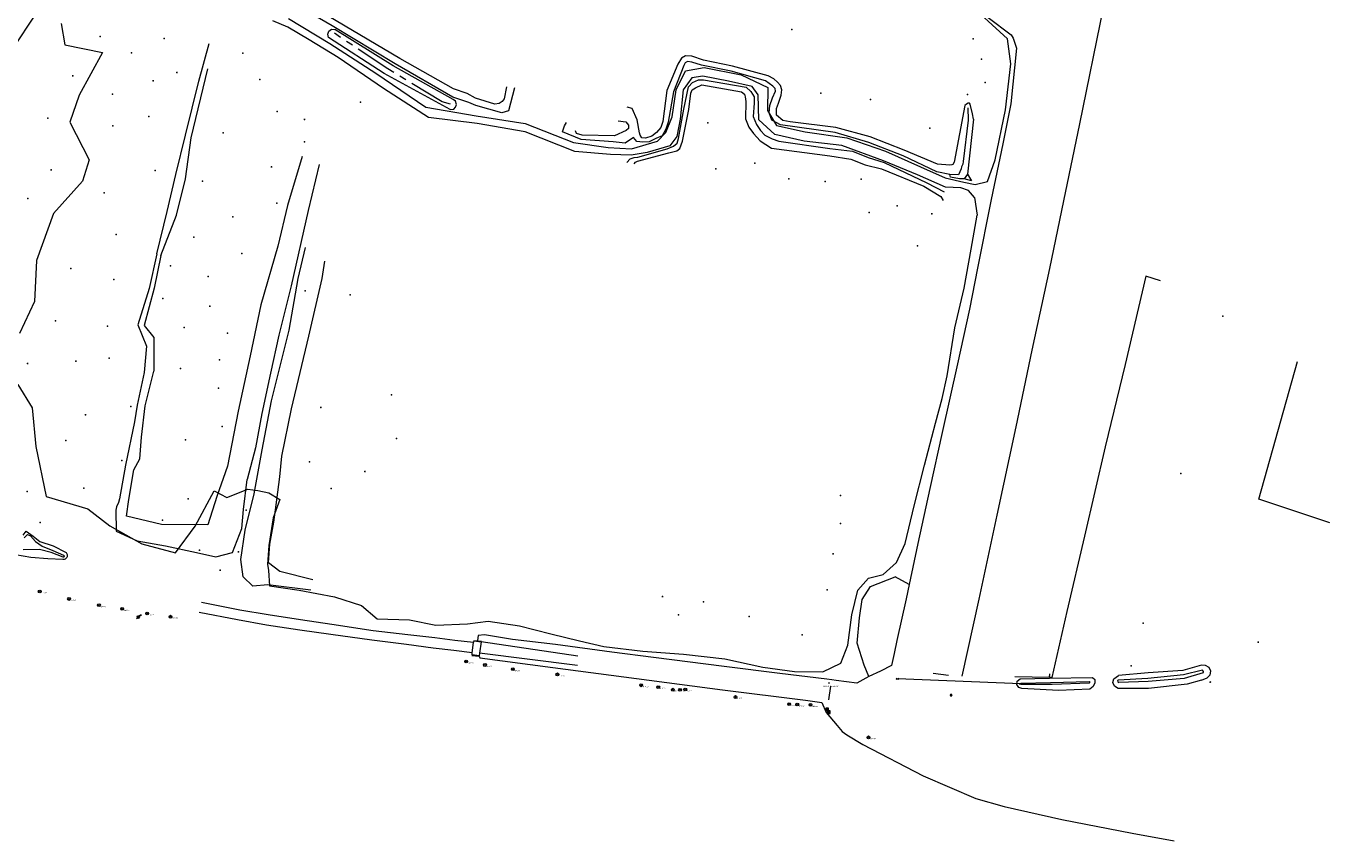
# Model space of a CAD drawing. Header units: metres. Extents: x 201324 to 204859, y 395661 to 398070.
# Tile 3 of 30: x 203090 to 203459, y 395677 to 395907. Entities that reach past the tile are written whole.
import ezdxf
from ezdxf.enums import TextEntityAlignment as Align

# ---------------------------------------------------------------- set-up
doc = ezdxf.new("R2010")
doc.units = ezdxf.units.M
doc.linetypes.add('AM-AS', pattern=[16, 10, -2, 2, -2])
for name, color, linetype, lineweight in [('B-ME-AM-AS_WATERGANG_SLOOT-G', 10, 'AM-AS', 18), ('B-ME-GR-BEPLANTING_CULTUUR-G', 90, 'Continuous', 18), ('B-ME-GR-BOOM-S', 90, 'Continuous', 25), ('B-ME-GW-TALUD_KRUIN-G', 90, 'Continuous', 18), ('B-ME-GW-TALUD_TEEN-G', 90, 'Continuous', 18), ('B-ME-GW-WATERGANG_SLOOT-G', 90, 'Continuous', 18), ('B-ME-IE-MEUBILAIR_WATERWEGMEUBILAIR-S', 150, 'Continuous', 25), ('B-ME-IE-MEUBILAIR_WEGMEUBILAIR_LICHTMAST-S', 7, 'Continuous', 25), ('B-ME-IE-MEUBILAIR_WEGMEUBILAIR_PAAL-S', 7, 'Continuous', 25), ('B-ME-IE-MEUBILAIR_WEGMEUBILAIR_VERKEERSBORD-S', 7, 'Continuous', 25), ('B-ME-IE-TERREINAFSCHEIDING_DOORGANG-G', 210, 'Continuous', 18), ('B-ME-IE-TERREINAFSCHEIDING_KUNSTMATIG_HEKWERK-G', 20, 'IE-TERREINAFSCHEIDING-KUNSTMATIG', 18), ('B-ME-IE-TERREINAFSCHEIDING_KUNSTMATIG_HEKWERK_RASTER-G', 30, 'IE-TERREINAFSCHEIDING-KUNSTMATIG', 18), ('B-ME-IE-TERREINAFSCHEIDING_NATUURLIJK_HAAG-G', 60, 'IE-TERREINAFSCHEIDING-NATUURLIJK-HAAG', 18), ('B-ME-KW-KUNSTWERK_DUIKER-S', 170, 'Continuous', 25), ('B-ME-MO-ONDERZOEK_PEILBUIS-S', 150, 'Continuous', 25), ('B-ME-OG-HOOGTEPUNT-S', 7, 'Continuous', 25), ('B-ME-VH-ONVERHARD-G', 252, 'Continuous', 18), ('B-ME-VH-VERHARDING_ASFALT-G', 252, 'Continuous', 18), ('B-ME-VH-VERHARDING_BETON-G', 252, 'Continuous', 18), ('B-ME-WH-DUIKER-G', 150, 'Continuous', 18), ('X-XX-AL-VERWIJZING-S', 7, 'Continuous', 25)]:
    doc.layers.add(name, color=color, linetype=linetype, lineweight=lineweight)
doc.styles.add('NLCS-ISO', font='txt', dxfattribs={"height": 1.8})
doc.styles.add('NLCS-ISO-ANNOTATIVE-T18', font='txt', dxfattribs={"height": 1.8})
doc.linetypes.add('IE-TERREINAFSCHEIDING-KUNSTMATIG', pattern='A,4,[82,NLCS.SHX,S=0.75,R=90,X=0,Y=0],4,-2', length=10)
doc.linetypes.add('IE-TERREINAFSCHEIDING-NATUURLIJK-HAAG', pattern='A,7,-1.5,[67,NLCS.SHX,S=0.75,R=45,X=0,Y=0],-1.5', length=10)

# ---------------------------------------------------------------- blocks, each defined once
blk = doc.blocks.new('SGR-BOOM_NUMMER-SO')
at = {"linetype": 'ByBlock', "lineweight": 18}
h = blk.add_hatch(color=0, dxfattribs=at)
h.dxf.hatch_style = 1
edge = h.paths.add_edge_path()
edge.add_arc((0, 0), 0.25, 0, 360)
at = {"color": 0, "linetype": 'ByBlock', "lineweight": 18}
for radius in [2, 0.25]:
    blk.add_circle((0, 0), radius, dxfattribs=at)
at = {"color": 0, "linetype": 'ByBlock', "lineweight": -2, "style": 'NLCS-ISO-ANNOTATIVE-T18'}
for tag, p in [('SOORT', (2.5, -2.8)), ('DIAMETER', (2.5, -5.3))]:
    blk.add_attdef(tag, p, '', height=1.8, dxfattribs=at)
blk = doc.blocks.new('B-SMO-BODEM_PEILBUIS_1FILTER_DERDEN-SO')
h = blk.add_hatch(color=256)
h.paths.add_polyline_path([(0.3, 0.3, 0.674735), (-0.5, 0, 0.205372), (-0.3, -0.3)])
h.paths.add_polyline_path([(0.5, 0, 0.194219), (0.3, 0.3), (-0.3, -0.3, 0.659239)])
at = {"color": 0, "linetype": 'Continuous'}
blk.add_line((2.6, 2.5), (4.6, 2.5), dxfattribs=at)
at = {"color": 0, "linetype": 'Continuous', "flags": 128}
for points in [[(1.1, 1), (2.6, 2.5)], [(-2.3, -2.4), (-1, -1.1)]]:
    blk.add_lwpolyline(points, dxfattribs=at)
at = {"color": 0, "linetype": 'Continuous'}
for radius in [1.5, 0.475]:
    blk.add_circle((0, 0), radius, dxfattribs=at)
at = {"style": 'NLCS-ISO'}
blk.add_attdef('NR', (3, -1.6), '', height=2.5, dxfattribs=at)
blk = doc.blocks.new('SIE-WEG_VERKEERSBORD_INFORMATIE-SO')
at = {"linetype": 'ByBlock', "lineweight": 18}
h = blk.add_hatch(color=0, dxfattribs=at)
h.dxf.hatch_style = 1
h.paths.add_polyline_path([(0.3, 0.5), (-0.8, 0.5), (-0.8, 0.2), (-0.3, 0.2), (-0.3, -1.6), (0.3, -1.6)])
h = blk.add_hatch(color=0, dxfattribs=at)
h.dxf.hatch_style = 1
edge = h.paths.add_edge_path()
edge.add_arc((0, 1.2), 0.373, 0, 360)
at = {"color": 0, "linetype": 'ByBlock', "lineweight": 18}
for points in [[(-2, -2), (2, -2), (2, 2), (-2, 2)], [(0.3, 0.5), (-0.8, 0.5), (-0.8, 0.2), (-0.3, 0.2), (-0.3, -1.6), (0.3, -1.6)]]:
    blk.add_lwpolyline(points, close=True, dxfattribs=at)
blk.add_circle((0, 1.2), 0.373, dxfattribs=at)
blk = doc.blocks.new('SAL-VERWIJZING_TEKST-SO')
at = {"color": 0, "linetype": 'ByBlock', "lineweight": -2, "style": 'NLCS-ISO-ANNOTATIVE-T18'}
blk.add_attdef('TEKST', text='', height=1.8, dxfattribs=at).set_placement((0, 0), align=Align.MIDDLE_CENTER)
blk = doc.blocks.new('SIE-WEG_PAAL_ALGEMEEN_TYPE_01-SO')
h = blk.add_hatch(color=256)
edge = h.paths.add_edge_path()
edge.add_arc((0, 0), 0.188, 0, 360)
at = {"ltscale": 0.5}
blk.add_circle((0, 0), 0.188, dxfattribs=at)
blk = doc.blocks.new('SOG-HOOGTEPUNT-SO')
for p, q in [((-0.5, 0), (0.5, 0)), ((0, 0.5), (0, -0.5))]:
    blk.add_line(p, q)
blk = doc.blocks.new('SIE-WATER_MERKPAAL_LEIDING-SO')
for p, q in [((-0.309375, -0.185625), (0, 0.37125)), ((0, 0.37125), (0.309375, -0.185625)), ((0.309375, -0.185625), (-0.309375, -0.185625))]:
    blk.add_line(p, q)
blk.add_circle((0, 0), 0.37125)
blk = doc.blocks.new('SKW-DUIKER-SO')
at = {"color": 0, "linetype": 'ByBlock', "lineweight": 18}
for points in [[(-1.7, 0.8), (-0.8, 0), (-1.7, -0.8)], [(-0.8, 0), (0.8, 0)], [(1.7, 0.8), (0.8, 0), (1.7, -0.8)]]:
    blk.add_lwpolyline(points, dxfattribs=at)
blk = doc.blocks.new('B-SIE-WEG_LICHTMAST-SO')
at = {"color": 0, "linetype": 'ByBlock', "lineweight": -2}
for points in [[(-0.8, 0.4), (-1.5, 0.9)], [(-0.8, 0.3), (0.8, 0.3)], [(0, 0.9), (0, 1.8)], [(0.8, 0.4), (1.5, 0.9)], [(-0.8, -0.4), (-1.5, -0.9)], [(-0.8, -0.3), (0.8, -0.3)], [(0, -0.9), (0, -1.8)], [(0.8, -0.4), (1.5, -0.9)]]:
    blk.add_lwpolyline(points, dxfattribs=at)
blk.add_circle((0, 0), 0.875, dxfattribs=at)
at = {"color": 0, "linetype": 'ByBlock', "lineweight": -2, "style": 'NLCS-ISO-ANNOTATIVE-T18'}
blk.add_attdef('SYMBOOL', (2.5, -2.5), '', height=1.8, dxfattribs=at)

msp = doc.modelspace()

# ---------------------------------------------------------------- linework, layer by layer
at = {"layer": 'B-ME-AM-AS_WATERGANG_SLOOT-G'}
msp.add_polyline3d([(203210.13, 395885.22, 12.94), (203207.76, 395885.88, 12.76), (203192.38, 395895.19, 12.89), (203177.32, 395905.27, 12.85)], dxfattribs=at)
at = {"layer": 'B-ME-GR-BEPLANTING_CULTUUR-G'}
for points in [[(203164.36, 395909.49, 13.53), (203176.08, 395902.38, 13.45), (203189.03, 395894.04, 13.46), (203203.16, 395884.43, 13.44), (203217.36, 395881.97, 13.59), (203231.27, 395879.77, 13.65), (203244.93, 395874.39, 13.64), (203254.68, 395873, 13.53), (203261.25, 395872.6, 13.2), (203268.6, 395874.79, 12.84), (203271, 395877.24, 12.93), (203272.8, 395881.7, 13.02), (203273.86, 395889.29, 13.05), (203276.5, 395894.68, 13.37), (203281.84, 395895.64, 13.49), (203292.29, 395893.51, 13.39), (203299.85, 395889.98, 13.54), (203299.68, 395883.48, 13.46), (203302.28, 395879.24, 13.41), (203310.38, 395877.42, 13.62), (203322.12, 395875.76, 13.39), (203333.08, 395871.97, 13.22), (203342.99, 395867.5, 13.23), (203349.94, 395864.45, 13.06), (203355.22, 395863.18, 12.72), (203358.38, 395862.52, 12.42), (203361.9, 395863.42, 12.58), (203364.03, 395869.48, 12.68), (203366.97, 395883.68, 12.6), (203368.47, 395896.61, 12.43), (203367.5, 395903.74, 12.38), (203355.62, 395914.6, 12.27)], [(203087.01, 395901.71, 13.29), (203092.41, 395909.84, 13.15)], [(203358.17, 395858.91, 12.38), (203356.53, 395860.88, 12.43), (203354.34, 395861.56, 12.76), (203350.03, 395861.76, 13.03), (203342.08, 395865.31, 13.18), (203332.45, 395869.26, 13.21), (203320.73, 395873.57, 13.38), (203310.06, 395874.81, 13.53), (203301.75, 395876.71, 13.38), (203297.3, 395880.81, 13.48), (203297.11, 395887.86, 13.63), (203295.4, 395890.24, 13.52), (203288.73, 395891.72, 13.48), (203281.46, 395893.19, 13.47), (203278.34, 395892.66, 13.32), (203275.92, 395889.32, 13.06), (203275.08, 395881, 13.03), (203274.07, 395876.06, 13.08), (203272.1, 395873.43, 12.91), (203265.75, 395871.62, 12.85), (203261.19, 395870.8, 13.21), (203255.31, 395870.98, 13.53), (203245.26, 395871.9, 13.63), (203231.2, 395877.41, 13.69), (203217.65, 395879.8, 13.59), (203203.93, 395881.52, 13.53), (203191.17, 395889.64, 13.41), (203178.35, 395898.46, 13.38), (203170.19, 395903.38, 13.43), (203164.2, 395907.03, 13.47), (203159.95, 395908.8, 13.24)], [(203100.11, 395907.99, 13.2), (203101.17, 395901.96, 13.25), (203111.83, 395899.83, 13.26), (203105.17, 395887.74, 13.35), (203102.54, 395880.14, 13.38), (203108.05, 395869.5, 13.43), (203106.17, 395863.51, 13.47), (203097.99, 395854.38, 13.53), (203093.15, 395841.04, 13.56), (203092.55, 395829.53, 13.61), (203088.36, 395820.49, 13.69)], [(203358.17, 395858.91, 12.38), (203358.92, 395853.9, 12.37)], [(203087.85, 395806.04, 13.71), (203091.87, 395799.47, 13.74), (203092.91, 395788.56, 13.57), (203095.9, 395774.43, 13.76), (203107.64, 395770.88, 13.37), (203113.85, 395766.11, 13.5), (203122.89, 395761.03, 13.59), (203132.45, 395758.44, 13.72), (203137.99, 395765.98, 12.53), (203143.33, 395775.97, 12.09), (203146.88, 395774.14, 12.75), (203152.84, 395776.45, 13.91), (203155.69, 395776.07, 13.52), (203158.77, 395775.41, 12.65), (203161.88, 395773.55, 11.99), (203160.03, 395768.39, 12.11), (203158.8, 395760.51, 12.34), (203158.38, 395755.25, 12.46), (203158.68, 395753.51, 12.84), (203159.01, 395749.12, 13.31), (203167.39, 395747.95, 12.7), (203177.34, 395746.02, 12.18), (203185, 395743.63, 12.01), (203189.41, 395739.86, 11.9), (203198.55, 395739.56, 12.29), (203206.02, 395738.01, 12.93), (203214.92, 395738.43, 13.73), (203220.77, 395739.15, 13.72), (203229.64, 395737.81, 13.77), (203238.45, 395735.55, 13.86), (203246.56, 395733.59, 13.66), (203253.43, 395731.98, 13.76), (203264.52, 395730.67, 13.91), (203275.97, 395729.88, 14.08), (203287.67, 395728.51, 14.09), (203298.38, 395726.2, 14.08), (203307.36, 395724.97, 14.04), (203315.32, 395724.84, 14.01), (203320.43, 395727.29, 13.78), (203322.42, 395732.38, 13.68), (203323.51, 395740.93, 13.27), (203325.28, 395747.94, 12.96), (203328.29, 395751.29, 12.92), (203332.43, 395752.32, 12.59), (203336.19, 395755.72, 12.15), (203338.6, 395761.09, 12.01), (203341.13, 395771.79, 12.04), (203344.05, 395783.22, 12.26), (203347.2, 395795.12, 12.45), (203349.06, 395802.04, 12.56), (203350.5, 395808.49, 12.38), (203352.67, 395822.02, 12.32), (203355.29, 395833.28, 12.45), (203357.28, 395844.31, 12.41), (203358.92, 395853.9, 12.37)], [(203328.34, 395723.49, 13.58), (203327.07, 395726.7, 13.76), (203325.02, 395732.94, 13.69), (203325.71, 395740.08, 13.33), (203326.51, 395745.31, 13.11), (203328.83, 395749, 12.93), (203335.79, 395751.71, 12.33)], [(203339.73, 395749.5, 12.22), (203335.79, 395751.71, 12.33)]]:
    msp.add_polyline3d(points, dxfattribs=at)
at = {"layer": 'B-ME-GW-TALUD_KRUIN-G'}
for points in [[(203228.18, 395889.84, 13.4), (203226.48, 395883.38, 13.68), (203224.62, 395882.82, 13.66), (203217.29, 395884.87, 13.59), (203215.33, 395885.68, 13.59), (203210.77, 395887.26, 13.43), (203194.46, 395896.66, 13.31), (203176.7, 395907.34, 13.38), (203164.61, 395914.34, 13.36), (203163.4, 395913.58, 13.48), (203162.41, 395912.79, 13.4)], [(203127.19, 395842.95, 13.36), (203130.04, 395854.93, 13.33), (203132.5, 395865.33, 13.27), (203135.27, 395876.48, 13.07), (203139.01, 395891.78, 13.22), (203141.96, 395902.36, 13.16)], [(203356.31, 395884.18, 12.58), (203356.39, 395880.74, 13.39), (203355.03, 395869.05, 13.45), (203354.95, 395868.33, 13.03), (203354.54, 395867.57, 13.14), (203354.42, 395866.97, 13.77), (203353.73, 395865.3, 13.96), (203351.27, 395865.36, 13.07), (203347.57, 395866.13, 13.14), (203338.01, 395870.67, 13.25), (203328.31, 395874.37, 13.13), (203318.88, 395877.23, 13.35), (203303.4, 395879.38, 13.42), (203300.96, 395880.73, 13.37), (203300.22, 395882.79, 13.31), (203300.33, 395884.85, 13.38), (203301.12, 395887.04, 13.39), (203302.02, 395888.93, 13.39), (203301.9, 395889.68, 13.42), (203301.25, 395890.36, 13.4), (203299.17, 395891.82, 13.44), (203289.44, 395894.58, 13.34), (203281.11, 395896.28, 13.43), (203278.36, 395897.15, 13.41), (203277.15, 395897.29, 13.39), (203276.49, 395896.9, 13.39), (203276.09, 395896.16, 13.39), (203273.12, 395888.72, 12.98), (203271.69, 395880.18, 13.02), (203271.02, 395878.15, 12.93), (203269.92, 395876.34, 12.84), (203268.14, 395875.58, 12.73), (203266.23, 395874.64, 12.83), (203264.45, 395874.47, 12.9), (203262.76, 395874.65, 13), (203261.89, 395875.78, 13.27)], [(203259.96, 395868.77, 13.4), (203260.89, 395869.82, 13.25), (203262, 395870.19, 13.1), (203263.11, 395870.29, 12.98), (203271.38, 395872.62, 12.74), (203273.18, 395873.37, 12.99), (203274.22, 395874.26, 13.06), (203274.53, 395875.56, 13.02), (203276.11, 395883.85, 12.9), (203277.41, 395890.11, 13.05), (203278.51, 395891.38, 13.21), (203280.25, 395892.11, 13.3), (203281.6, 395892.1, 13.33), (203293.65, 395890, 13.36), (203295.02, 395888.84, 13.48), (203295.98, 395887.3, 13.52), (203295.93, 395885.51, 13.56), (203295.68, 395881.76, 13.53), (203296.57, 395879.51, 13.35), (203297.76, 395877.76, 13.38), (203298.99, 395876.49, 13.31), (203300.99, 395875.47, 13.38), (203302.95, 395874.76, 13.4), (203317.36, 395872.68, 13.29), (203323.78, 395872, 13.35), (203328.17, 395870.15, 13.17), (203332.69, 395868.72, 13.17), (203344.73, 395863.05, 13.12), (203349.6, 395860.47, 13.03)], [(203257.49, 395880.52, 14.12), (203259.66, 395880.25, 14.21), (203260.44, 395879.35, 14.38), (203260.39, 395878.39, 14.38), (203259.74, 395877.79, 14.48), (203256.45, 395876.34, 14.52)], [(203256.45, 395876.34, 14.52), (203247.37, 395876.45, 14.4), (203245.75, 395876.98, 14.31), (203245.43, 395877.66, 14.27)], [(203172.99, 395868.19, 13.58), (203169.93, 395855.19, 13.65), (203165.11, 395833.9, 13.74), (203161.63, 395819.98, 13.72), (203159.3, 395809.22, 13.68), (203156.77, 395797.8, 13.69), (203155.02, 395788.18, 13.77)], [(203357.34, 395863.59, 12.43), (203355.32, 395864.17, 12.76)], [(203127.19, 395842.95, 13.36), (203124.98, 395833.14, 13.43), (203121.78, 395822.9, 13.34), (203124.23, 395816.84, 13.49), (203123.57, 395809.47, 13.52), (203121.62, 395800.23, 13.54), (203120.8, 395795.44, 13.62), (203118.28, 395783.23, 13.56), (203116.55, 395773.76, 13.61), (203116.29, 395772.65, 13.14), (203115.71, 395771.43, 13.1), (203115.52, 395770.55, 13.52), (203115.62, 395764.63, 13.57), (203121.56, 395761.9, 13.48), (203129.57, 395760.42, 13.75), (203138.39, 395758.54, 13.67), (203143.84, 395757.36, 13.48), (203148.53, 395758.61, 14.09), (203151.15, 395765.38, 14.06), (203151.62, 395770.72, 13.99), (203152.63, 395779.19, 13.85)], [(203156.88, 395787.62, 13.71), (203159.54, 395801.38, 13.71), (203164.58, 395821.4, 13.62), (203167.07, 395835.94, 13.68), (203169.14, 395844.78, 13.61)], [(203155.02, 395788.18, 13.77), (203152.63, 395779.19, 13.85)], [(203154.61, 395775.12, 13.79), (203156.88, 395787.62, 13.71)], [(203170.67, 395747.97, 12.45), (203158.53, 395749.39, 13.33), (203154.23, 395749.05, 13.66), (203151.58, 395751.65, 13.89), (203150.89, 395756.61, 14.03), (203152.13, 395764.9, 13.98), (203154.61, 395775.12, 13.79)]]:
    msp.add_polyline3d(points, dxfattribs=at)
at = {"layer": 'B-ME-GW-TALUD_TEEN-G'}
for points in [[(203225.93, 395890.13, 12.03), (203225.31, 395886.79, 12.15), (203224.73, 395886, 12.17), (203223.86, 395885.46, 12.23), (203222.68, 395885.28, 12.21), (203217.24, 395886.9, 12.3), (203214.88, 395888.27, 12.29), (203211.02, 395889.59, 12.02), (203195.86, 395898.1, 12.02), (203177.81, 395908.8, 12.02), (203164, 395917.09, 11.94)], [(203357.95, 395881, 12.41), (203357.63, 395882.49, 12.4), (203357.02, 395885.26, 12.3), (203356.77, 395885.57, 12.24), (203356.38, 395885.55, 12.24), (203355.93, 395885.25, 12.2), (203355.48, 395884.87, 12.1), (203352.44, 395868.88, 12.1), (203352.12, 395868.22, 12.1), (203351.77, 395868.1, 12.1), (203351.2, 395868.03, 12.14), (203347.73, 395868.25, 12.09), (203338.33, 395872.22, 12.34), (203328.7, 395876.03, 12.38), (203319.07, 395878.66, 12.31), (203306.16, 395880.22, 12.27), (203304.01, 395880.62, 12.38), (203302.22, 395882.14, 12.42), (203302.23, 395884.03, 12.34), (203302.87, 395885.54, 12.3), (203303.56, 395887.81, 12.34), (203303.76, 395889.31, 12.34), (203303.36, 395890.51, 12.34), (203302.58, 395891.45, 12.34), (203301.51, 395892.36, 12.36), (203299.89, 395893.27, 12.41), (203289.85, 395895.97, 12.48), (203281.6, 395897.69, 12.69), (203278.37, 395898.84, 12.65), (203276.57, 395898.9, 12.68), (203275.41, 395898.22, 12.65), (203274.35, 395896.54, 12.56), (203271.3, 395889.11, 12.47), (203270.13, 395880.31, 12.3), (203269.58, 395878.65, 12.27), (203268.34, 395877.23, 12.12), (203267.02, 395876.22, 12.25), (203265.23, 395875.66, 12.24), (203264.16, 395875.73, 12.42), (203263.7, 395876.44, 12.35), (203263.55, 395877.11, 12.43), (203262.93, 395880.84, 12.74), (203261.46, 395884.03, 12.16), (203260.03, 395884.42, 12.02)], [(203128.29, 395842.47, 12.73), (203132.69, 395853.86, 11.8), (203135.27, 395864.12, 11.77), (203136.81, 395875.76, 11.96), (203141.52, 395895.23, 12.01)], [(203261.99, 395868.37, 12.56), (203262.41, 395868.86, 12.56), (203262.98, 395869.11, 12.5), (203271.82, 395871.48, 12.17), (203274.14, 395872.06, 12.17), (203274.94, 395872.73, 12.51), (203275.71, 395874.81, 12.41), (203277.45, 395883.73, 12.4), (203278.01, 395888.35, 12.28), (203278.45, 395889.29, 12.47), (203279.34, 395889.82, 12.36), (203281.15, 395890.68, 12.54), (203292.37, 395888.69, 12.62), (203293.24, 395888.11, 12.55), (203293.38, 395887.34, 12.51), (203293.55, 395885.96, 12.54), (203293.49, 395881.08, 12.48), (203294.47, 395878.7, 12.43), (203295.77, 395876.91, 12.39), (203297.64, 395874.91, 12.4), (203300.89, 395872.81, 12.28), (203317.3, 395870.61, 12.18), (203323.27, 395869.67, 12.2), (203327.3, 395868.07, 12.3), (203331.9, 395866.94, 12.27), (203343.89, 395862.03, 12.49), (203348.72, 395859.17, 12.49), (203349.35, 395858.03, 12.59)], [(203261.89, 395875.78, 13.27), (203259.5, 395874.2, 13.46), (203256.07, 395874.57, 13.53), (203247.03, 395875.27, 13.67), (203241.8, 395877.45, 13.82), (203242.37, 395879.15, 13.88), (203242.94, 395880.05, 14.14)], [(203357.95, 395881, 12.41), (203356.27, 395865.49, 12.54), (203355.32, 395864.17, 12.76), (203354, 395864.17, 12.92), (203351.46, 395864.58, 13.04), (203351.27, 395865.36, 13.07)], [(203168.24, 395870.41, 12.12), (203164.1, 395856.64, 12.02), (203161.37, 395845.12, 12.09), (203156.5, 395828.55, 12.08), (203153.55, 395814.15, 11.86), (203150.13, 395798.46, 11.86), (203147.11, 395783, 12.14), (203144.06, 395774.42, 12.17), (203141.57, 395766.39, 12.4), (203128.47, 395766.49, 12.47), (203118.56, 395768.86, 12.57), (203119.2, 395773.58, 12.35), (203120.68, 395781.89, 12.18), (203122.36, 395785.02, 12.16), (203122.84, 395791.18, 12.11), (203123.81, 395800.04, 12.09), (203126.26, 395809.79, 11.98)], [(203356.27, 395865.49, 12.54), (203357.34, 395863.59, 12.43)], [(203128.29, 395842.47, 12.73), (203126.36, 395833.28, 12.57), (203123.53, 395822.68, 12.73), (203126.3, 395819.27, 12.44), (203126.26, 395809.79, 11.98)], [(203162.5, 395785.83, 12.09), (203165.21, 395799.17, 12.03), (203170.12, 395819.65, 12.05), (203173.9, 395836.03, 12.05), (203174.66, 395840.85, 12.04)], [(203161.93, 395779.99, 12.08), (203162.5, 395785.83, 12.09)], [(203171.21, 395750.81, 12.15), (203161.88, 395753.19, 12.17), (203158.69, 395755.61, 12.37), (203159.07, 395760.94, 12.28), (203160.25, 395767.11, 12.1), (203161.07, 395773.4, 12.05), (203161.93, 395779.99, 12.08)]]:
    msp.add_polyline3d(points, dxfattribs=at)
at = {"layer": 'B-ME-GW-WATERGANG_SLOOT-G'}
for points in [[(203210.06, 395883.77, 13.49), (203191.41, 395893.93, 13.43), (203175.68, 395904.1, 13.51), (203175.45, 395904.99, 13.58), (203175.73, 395905.88, 13.47), (203176.46, 395906.43, 13.27), (203177.47, 395906.34, 13.42)], [(203210.06, 395883.77, 13.49), (203211.11, 395883.84, 13.57), (203211.58, 395884.41, 13.49), (203211.84, 395885.14, 13.46), (203211.57, 395886.13, 13.54), (203210.9, 395886.6, 13.51), (203193.96, 395896.08, 13.34), (203177.47, 395906.34, 13.42)], [(203089.38, 395763.48, 13.71), (203090.21, 395764.62, 13.78), (203092.24, 395763.15, 13.68), (203094.12, 395761.71, 13.74), (203097.89, 395760.45, 13.9), (203101.49, 395758.54, 13.82), (203101.63, 395758.37, 13.83), (203101.74, 395758.18, 13.83), (203101.81, 395757.98, 13.83), (203101.84, 395757.76, 13.83), (203101.83, 395757.54, 13.84), (203101.77, 395757.33, 13.84), (203101.68, 395757.13, 13.84), (203101.55, 395756.96, 13.84), (203101.38, 395756.81, 13.84), (203101.2, 395756.7, 13.84), (203100.99, 395756.62, 13.84), (203100.77, 395756.59, 13.83), (203100.56, 395756.6, 13.83), (203096.3, 395756.76, 13.95), (203091.54, 395757.17, 13.95), (203087.23, 395757.91, 13.91)], [(203089.61, 395762.69, 13.37), (203090.58, 395763.61, 13.36), (203091.48, 395763.24, 13.35), (203092.87, 395761.65, 13.15), (203094.77, 395760.37, 13.05), (203097.71, 395759.1, 13.22), (203100.75, 395757.78, 13.52), (203100.79, 395757.76, 13.52), (203100.84, 395757.73, 13.52), (203100.88, 395757.7, 13.52), (203100.91, 395757.66, 13.53), (203100.93, 395757.61, 13.53), (203100.95, 395757.57, 13.53), (203100.95, 395757.51, 13.53), (203100.95, 395757.46, 13.53), (203100.94, 395757.41, 13.53), (203100.91, 395757.37, 13.53), (203100.88, 395757.33, 13.53), (203100.85, 395757.29, 13.53), (203100.8, 395757.26, 13.53), (203100.75, 395757.24, 13.53), (203100.7, 395757.23, 13.52), (203100.65, 395757.23, 13.52), (203097.33, 395758.55, 13.28), (203094.02, 395759.45, 13.14), (203089.36, 395759.29, 13.32)], [(203422.81, 395724.61, 13.42), (203422.93, 395724.79, 13.46), (203422.91, 395724.98, 13.47), (203422.66, 395725.3, 13.43), (203417.3, 395724.04, 13.17), (203407.17, 395722.96, 13.13), (203398.82, 395722.5, 13.27), (203398.64, 395722.36, 13.28), (203398.72, 395722.01, 13.28), (203398.98, 395721.87, 13.35)], [(203422.37, 395722.54, 14.19), (203423.98, 395723.16, 14.19), (203424.79, 395724.03, 14.12), (203425.04, 395725.01, 14.02), (203424.55, 395726.09, 13.86), (203423.49, 395726.67, 13.85), (203422.38, 395726.75, 13.89), (203417.09, 395725.21, 13.8), (203407.27, 395724.6, 13.8), (203398.89, 395723.85, 13.76)], [(203422.81, 395724.61, 13.42), (203417.44, 395723.01, 13.17), (203407.33, 395722.12, 13.14), (203398.98, 395721.87, 13.35)], [(203422.37, 395722.54, 14.19), (203418.35, 395721.36, 14.17), (203407.37, 395720.13, 14.08), (203398.84, 395720.1, 14.07), (203397.73, 395720.82, 13.96), (203397.29, 395721.88, 13.87), (203397.59, 395722.91, 13.74), (203398.89, 395723.85, 13.76)]]:
    msp.add_polyline3d(points, dxfattribs=at)
for points in [[(203391.57, 395723.22, 13.77), (203392.18, 395722.64, 13.74), (203392.22, 395721.78, 13.79), (203391.75, 395720.72, 13.85), (203390.83, 395719.97, 13.93), (203381.92, 395719.62, 13.95), (203371.57, 395720.1, 13.91), (203370.7, 395720.39, 13.88), (203370.14, 395721.26, 13.86), (203370.29, 395722.19, 13.8), (203371.15, 395722.91, 13.76), (203379.4, 395723.07, 13.73)], [(203371.31, 395721.27, 12.87), (203371.3, 395721.61, 12.89), (203379.68, 395721.79, 13.09), (203390.65, 395722.11, 13.23), (203390.78, 395721.86, 13.23), (203390.65, 395721.61, 13.24), (203380.14, 395721.25, 13.15)]]:
    msp.add_polyline3d(points, close=True, dxfattribs=at)
at = {"layer": 'B-ME-IE-TERREINAFSCHEIDING_DOORGANG-G'}
for points in [[(203369.14, 395903.91, 12.53), (203369.52, 395902.72, 12.54)], [(203217.91, 395735.12, 14.09), (203217.72, 395733.67, 14.09)], [(203317.86, 395722.6, 14.15), (203316.45, 395722.78, 14.2)]]:
    msp.add_polyline3d(points, dxfattribs=at)
at = {"layer": 'B-ME-IE-TERREINAFSCHEIDING_KUNSTMATIG_HEKWERK-G'}
for points in [[(203458.65, 395766.97, 14.56), (203438.52, 395773.62, 14.19), (203449.49, 395812.5, 14.29)], [(203216.76, 395733.74, 14.12), (203218.88, 395733.47, 14.07)], [(203216.2, 395729.51, 14.07), (203218.28, 395729.23, 14.09)], [(203350.86, 395723.79, 15.32), (203346.54, 395724.35, 15.34)], [(203322.14, 395707.08, 13.58), (203326.68, 395704.31, 13.6)]]:
    msp.add_polyline3d(points, dxfattribs=at)
at = {"layer": 'B-ME-IE-TERREINAFSCHEIDING_KUNSTMATIG_HEKWERK_RASTER-G'}
for points in [[(203119.08, 396085.04, 12.35), (203132.98, 396075.97, 12.36), (203143.27, 396069.25, 12.3), (203146.55, 396067.2, 12.78), (203153.05, 396062.95, 13.29), (203166.51, 396054.12, 13.49), (203176.18, 396046.53, 13.34), (203179.3, 396043.31, 12.85), (203182.03, 396040.57, 12.49), (203185.34, 396037.95, 12.38), (203204.81, 396023.35, 12.1), (203221.31, 396011.07, 12.09), (203234.55, 396001.17, 12.23), (203247.62, 395991.47, 12.36), (203260.99, 395982.07, 12.56), (203277.62, 395970.47, 12.68), (203294.08, 395959.01, 12.74), (203310.85, 395947.15, 12.59), (203327.58, 395935.52, 12.38), (203339.75, 395926.54, 12.36), (203355.62, 395914.6, 12.27), (203368.6, 395904.81, 12.5), (203369.14, 395903.91, 12.53)], [(203354.77, 395723.64, 13.95), (203359.53, 395745.39, 13.93), (203364.66, 395769.15, 13.99), (203369.96, 395794.03, 13.98), (203374.5, 395815.74, 13.95), (203379.46, 395838.85, 14.02), (203383.47, 395857.96, 13.99), (203388.02, 395879.68, 13.89), (203394.65, 395912.45, 14.16)], [(203369.52, 395902.72, 12.54), (203370.05, 395901.11, 12.57), (203368.5, 395885.37, 12.71), (203366.2, 395873.99, 12.73), (203362.96, 395858.27, 12.71), (203359.06, 395838.92, 12.63), (203356.81, 395827.35, 12.53), (203353.39, 395811.89, 12.45), (203349.04, 395792.43, 12.63), (203345.56, 395776.66, 12.38), (203342.19, 395761.1, 12.25), (203339.73, 395749.5, 12.22), (203338.89, 395745.46, 11.82), (203336.29, 395733.67, 12.01), (203335.52, 395730.02, 12.41), (203334.79, 395726.6, 12.87), (203331.62, 395725, 13.52), (203328.34, 395723.49, 13.58), (203324.97, 395721.63, 14.23), (203319.15, 395722.37, 14.17), (203317.86, 395722.6, 14.15)], [(203316.45, 395722.78, 14.2), (203303.19, 395724.4, 14.16), (203287.48, 395726.35, 14.17), (203267.52, 395728.87, 14.1), (203255.7, 395730.41, 14.06), (203239.79, 395732.56, 14.11), (203227.7, 395733.99, 14.1), (203219.78, 395735.31, 14.08), (203217.91, 395735.12, 14.09)], [(203218.28, 395729.23, 14.09), (203218.43, 395728.76, 14.12), (203239.02, 395726.06, 14.09), (203262.7, 395722.95, 14.12), (203287.04, 395719.81, 14.13), (203310.49, 395716.83, 14.12), (203315.03, 395716.17, 14.24), (203316.34, 395713.38, 14.16), (203319.42, 395709.68, 13.73), (203320.86, 395707.95, 13.61), (203322.14, 395707.08, 13.58)], [(203379.38, 395723.28, 13.85), (203369.65, 395723.48, 13.92)], [(203326.68, 395704.31, 13.6), (203343.69, 395695.43, 13.42), (203358.63, 395689.07, 13.39), (203366.58, 395686.76, 13.4), (203382.88, 395683.1, 13.16), (203402.77, 395679.28, 12.81), (203414.66, 395677.08, 12.66)]]:
    msp.add_polyline3d(points, dxfattribs=at)
at = {"layer": 'B-ME-IE-TERREINAFSCHEIDING_NATUURLIJK_HAAG-G'}
msp.add_polyline3d([(203410.77, 395835.29, 14.05), (203406.65, 395836.63, 14.12), (203400.77, 395811.64, 14.16), (203395.18, 395788.43, 14.17), (203389.29, 395763.2, 14.04), (203384.26, 395741.91, 13.99), (203380.03, 395723.29, 13.72), (203379.38, 395723.28, 13.85), (203379.47, 395724.29, 13.83)], dxfattribs=at)
at = {"layer": 'B-ME-VH-ONVERHARD-G'}
msp.add_polyline3d([(203317.09, 395716.91, 14.16), (203317.6, 395720.76, 14.19)], dxfattribs=at)
at = {"layer": 'B-ME-VH-VERHARDING_ASFALT-G'}
for points in [[(203216.66, 395733.17, 14.1), (203211.34, 395733.74, 13.62), (203205.67, 395734.49, 12.91), (203198.07, 395735.35, 12.09), (203188.32, 395736.46, 11.96), (203176.64, 395738.22, 12.02), (203167.73, 395739.53, 12.7), (203158.64, 395740.91, 13.51), (203150.57, 395742.29, 14.1), (203139.76, 395744.44, 14.14)], [(203216.29, 395730.18, 14.06), (203211.03, 395730.92, 13.66), (203205.28, 395731.54, 12.96), (203197.69, 395732.54, 12.1), (203187.94, 395733.75, 11.98), (203176.32, 395735.4, 12.07), (203167.6, 395736.59, 12.69), (203158.11, 395738.01, 13.54), (203149.98, 395739.58, 14.16), (203139.08, 395741.62, 14.17)], [(203246.13, 395729.3, 14.12), (203218.77, 395733.37, 14.06)], [(203246.02, 395726.64, 14.05), (203218.37, 395730.1, 14.03)]]:
    msp.add_polyline3d(points, dxfattribs=at)
at = {"layer": 'B-ME-VH-VERHARDING_BETON-G'}
msp.add_polyline3d([(203218.77, 395733.37, 14.06), (203218.37, 395730.1, 14.03), (203218.27, 395729.38, 14.1), (203216.23, 395729.62, 14.1), (203216.29, 395730.18, 14.06), (203216.66, 395733.17, 14.1), (203216.79, 395733.65, 14.07)], close=True, dxfattribs=at)
at = {"layer": 'B-ME-WH-DUIKER-G'}
msp.add_polyline3d([(203371.26, 395721.42, 12.84), (203336.45, 395722.89, 12.92)], dxfattribs=at)

# ---------------------------------------------------------------- block references
at = {"layer": 'B-ME-GR-BOOM-S', "xscale": 0.2, "yscale": 0.2, "zscale": 0.2}
for p, values in [((203094.04, 395747.57, 14.21), {'SOORT': 'd=0.45'}), ((203102.33, 395745.45, 14.24), {'SOORT': 'd=0.50'}), ((203110.79, 395743.68, 14.1), {'SOORT': 'd=0.35'}), ((203117.36, 395742.65, 14.39), {'SOORT': 'd=0.45'}), ((203124.39, 395741.33, 14.18), {'SOORT': 'd=0.35'}), ((203131.03, 395740.43, 14.27), {'SOORT': 'd=0.35'}), ((203214.56, 395727.77, 13.95), {'SOORT': 'd=0.55'}), ((203219.86, 395726.78, 14.06), {'SOORT': 'd=0.70'}), ((203227.76, 395725.58, 13.89), {'SOORT': 'd=0.60'}), ((203240.33, 395724.12, 13.94), {'SOORT': 'd=0.60'}), ((203264.03, 395721.04, 14.01), {'SOORT': 'd=0.50'}), ((203268.86, 395720.54, 14.01), {'SOORT': 'd=0.50'}), ((203272.97, 395719.79, 14), {'SOORT': 'd=0.45'}), ((203275, 395719.78, 14.11), {'SOORT': 'd=0.45'}), ((203276.49, 395719.87, 14.09), {'SOORT': 'd=0.5'}), ((203290.67, 395717.72, 14.09), {'SOORT': 'd=0.5'}), ((203305.83, 395715.72, 14.02), {'SOORT': 'd=0.60'}), ((203308.13, 395715.6, 14.04), {'SOORT': 'd=0.40'}), ((203311.87, 395715.51, 14.15), {'SOORT': 'd=0.60'}), ((203328.27, 395706.33, 13.76), {'SOORT': 'd=0.30'})]:
    msp.add_blockref('SGR-BOOM_NUMMER-SO', p, dxfattribs=at).add_auto_attribs(values)
at = {"layer": 'B-ME-IE-MEUBILAIR_WATERWEGMEUBILAIR-S', "xscale": 0.2, "yscale": 0.2, "zscale": 0.2}
msp.add_blockref('SIE-WATER_MERKPAAL_LEIDING-SO', (203424.82, 395721.95, 14.37), dxfattribs=at)
at = {"layer": 'B-ME-IE-MEUBILAIR_WEGMEUBILAIR_LICHTMAST-S', "xscale": 0.2, "yscale": 0.2, "zscale": 0.2}
msp.add_blockref('B-SIE-WEG_LICHTMAST-SO', (203351.59, 395718.27, 15.49), dxfattribs=at)
at = {"layer": 'B-ME-IE-MEUBILAIR_WEGMEUBILAIR_PAAL-S', "xscale": 0.2, "yscale": 0.2, "zscale": 0.2}
msp.add_blockref('SIE-WEG_PAAL_ALGEMEEN_TYPE_01-SO', (203317.08, 395721.7, 14.2), dxfattribs=at)
at = {"layer": 'B-ME-IE-MEUBILAIR_WEGMEUBILAIR_VERKEERSBORD-S', "xscale": 0.2, "yscale": 0.2, "zscale": 0.2}
for p in [(203316.57, 395714.23, 14.21), (203317.05, 395713.46, 14.17)]:
    msp.add_blockref('SIE-WEG_VERKEERSBORD_INFORMATIE-SO', p, dxfattribs=at)
at = {"layer": 'B-ME-KW-KUNSTWERK_DUIKER-S', "xscale": 0.2, "yscale": 0.2, "zscale": 0.2}
for p in [(203336.45, 395722.89, 12.92), (203371.26, 395721.42, 12.84)]:
    msp.add_blockref('SKW-DUIKER-SO', p, dxfattribs=at)
at = {"layer": 'B-ME-MO-ONDERZOEK_PEILBUIS-S', "xscale": 0.2, "yscale": 0.2, "zscale": 0.2}
msp.add_blockref('B-SMO-BODEM_PEILBUIS_1FILTER_DERDEN-SO', (203121.9, 395740.32, 13.9), dxfattribs=at)
at = {"layer": 'B-ME-OG-HOOGTEPUNT-S', "xscale": 0.2, "yscale": 0.2, "zscale": 0.2}
for p in [(203306.58, 395906.32, 12.23), (203111.09, 395904.37, 13.21), (203129.21, 395903.79, 13.16), (203357.83, 395903.72, 12.1), (203119.99, 395899.72, 13.31), (203151.44, 395899.66, 11.5), (203360.2, 395897.92, 12.07), (203132.84, 395894.2, 13.18), (203103.36, 395893.22, 13.31), (203126.13, 395891.88, 13.43), (203156.24, 395892.18, 11.63), (203361.26, 395891.33, 12.11), (203114.63, 395888.06, 13.38), (203314.82, 395888.33, 12.11), (203328.86, 395886.53, 12.19), (203356.2, 395887.96, 12.01), (203161.11, 395883.2, 11.79), (203184.67, 395885.84, 12.55), (203096.31, 395881.25, 13.39), (203114.74, 395879.14, 13.47), (203124.86, 395881.78, 13.32), (203168.87, 395880.95, 12.03), (203282.85, 395880, 12.31), (203145.93, 395877.1, 11.63), (203345.59, 395878.45, 12.07), (203168.91, 395874.59, 11.66), (203296.14, 395868.61, 12.19), (203097.3, 395866.64, 13.44), (203126.66, 395866.49, 13.48), (203159.53, 395867.49, 11.79), (203285.08, 395866.94, 12.08), (203140.02, 395863.46, 11.66), (203305.71, 395864.12, 12.1), (203315.98, 395863.37, 11.91), (203326.22, 395864.02, 12.09), (203090.67, 395858.62, 13.5), (203112.29, 395860.18, 13.58), (203161.08, 395857.27, 11.85), (203148.62, 395853.41, 11.8), (203328.46, 395854.63, 12.06), (203336.36, 395856.49, 12.2), (203346.17, 395854.3, 12.3), (203115.67, 395848.4, 13.53), (203137.56, 395847.65, 11.75), (203151.13, 395843.07, 11.85), (203342.12, 395845.18, 12.19), (203102.82, 395838.78, 13.47), (203130.99, 395839.59, 12.47), (203114.97, 395835.66, 13.47), (203141.67, 395836.57, 11.74), (203169.08, 395832.48, 12.96), (203181.74, 395831.36, 11.86), (203128.83, 395830.33, 12.46), (203142.12, 395828.12, 11.74), (203098.51, 395824.05, 13.65), (203428.42, 395825.35, 14.19), (203113.24, 395822.54, 13.64), (203134.9, 395822.18, 11.83), (203147.12, 395820.53, 11.77), (203113.64, 395813.45, 13.63), (203144.89, 395812.98, 11.77), (203090.64, 395811.98, 13.79), (203104.3, 395812.6, 13.59), (203133.81, 395810.55, 11.92), (203144.55, 395804.99, 11.78), (203193.42, 395803.11, 11.78), (203119.81, 395799.83, 13.55), (203173.45, 395799.58, 11.77), (203106.95, 395797.51, 13.57), (203145.6, 395794.16, 11.75), (203194.9, 395790.8, 11.8), (203101.41, 395790.18, 13.67), (203135.27, 395790.38, 11.97), (203117.26, 395784.6, 13.49), (203170.31, 395784.15, 11.85), (203185.97, 395781.46, 11.81), (203416.55, 395780.92, 14.09), (203106.53, 395776.75, 13.16), (203176.44, 395776.67, 11.91), (203090.54, 395775.78, 13.72), (203135.97, 395773.7, 12.13), (203320.36, 395774.64, 12.1), (203152.42, 395770.49, 13.98), (203094.17, 395767.06, 13.78), (203128.73, 395767.73, 12.44), (203320.33, 395766.74, 12.16), (203139.17, 395759.18, 13.42), (203150.18, 395758.74, 14.14), (203318.23, 395758.18, 12.14), (203145.07, 395753.53, 13.84), (203316.6, 395747.98, 12.15), (203270.08, 395746.09, 12.25), (203281.66, 395744.61, 12.24), (203274.58, 395740.92, 12.34), (203294.52, 395740.45, 12.17), (203405.86, 395738.61, 13.94), (203309.48, 395735.34, 12.38), (203438.42, 395733.27, 14.21), (203402.47, 395726.52, 13.92)]:
    msp.add_blockref('SOG-HOOGTEPUNT-SO', p, dxfattribs=at)
at = {"layer": 'X-XX-AL-VERWIJZING-S', "xscale": 0.2, "yscale": 0.2, "zscale": 0.2}
msp.add_blockref('SAL-VERWIJZING_TEKST-SO', (203317.6, 395720.76, 14.19), dxfattribs=at).add_auto_attribs({'TEKST': 'HOUTEN SLAGBOOM'})

doc.saveas('drawing.dxf')
